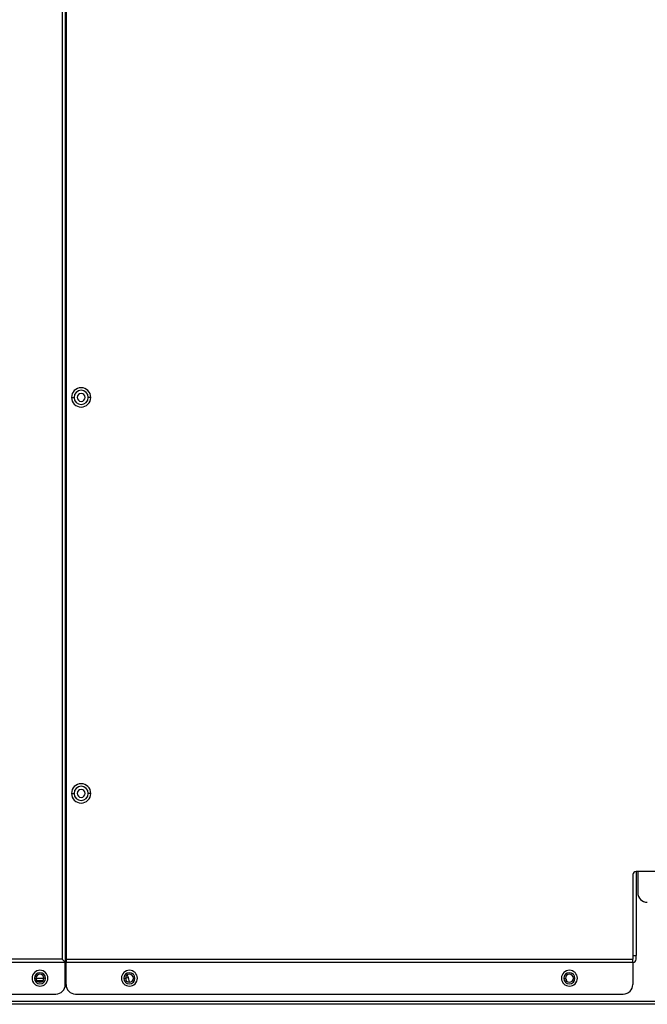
# Model space of a CAD drawing. Header units: millimetres. Extents: x 0 to 1118, y 0 to 864.
# Tile 104 of 256: x 961 to 1000, y 312 to 375. Entities that reach past the tile are written whole.
import ezdxf

# ---------------------------------------------------------------- set-up
doc = ezdxf.new("R2010")
doc.units = ezdxf.units.MM

msp = doc.modelspace()

# ---------------------------------------------------------------- linework, layer by layer
at = {"color": 7, "linetype": 'Continuous', "lineweight": 25}
for p, q in [((963.5526, 406.752), (963.5526, 315.2817)), ((963.7526, 406.752), (963.7526, 315.0817)), ((963.7971, 404.514), (963.7971, 315.2817)), ((964.1426, 350.752), (964.3026, 350.752)), ((965.3626, 350.752), (965.2026, 350.752)), ((964.1426, 325.752), (964.3026, 325.752)), ((965.3626, 325.752), (965.2026, 325.752)), ((1001.9555, 320.8217), (999.7555, 320.8217)), ((999.7555, 320.8217), (999.7555, 315.5217)), ((999.8673, 320.8217), (999.8676, 319.4803)), ((999.5555, 320.6217), (999.5555, 315.2817)), ((963.5526, 315.2817), (789.5526, 315.2817)), ((963.7526, 315.4817), (963.7971, 315.4817)), ((963.7971, 315.2817), (999.5555, 315.2817)), ((963.7971, 315.2817), (963.7971, 315.0817)), ((999.5555, 315.5217), (999.7555, 315.5217)), ((999.5555, 315.0817), (999.5555, 315.2817)), ((999.7555, 315.2817), (999.7555, 315.5217)), ((963.7526, 315.0817), (789.3526, 315.0817)), ((963.7526, 313.6817), (963.7526, 315.0817)), ((999.5555, 315.0817), (963.7971, 315.0817)), ((963.7971, 313.6817), (963.7971, 315.0817)), ((999.5555, 315.0817), (999.5555, 313.6817)), ((961.8026, 314.0817), (961.9026, 314.0817)), ((961.9426, 313.946), (962.3626, 313.946)), ((962.5026, 314.0817), (962.4026, 314.0817)), ((967.4471, 314.0817), (967.5471, 314.0817)), ((968.1471, 314.0817), (968.0471, 314.0817)), ((995.2055, 314.0817), (995.3055, 314.0817)), ((995.9055, 314.0817), (995.8055, 314.0817)), ((961.982, 313.8989), (962.3232, 313.8989)), ((789.9526, 313.0817), (963.1526, 313.0817)), ((964.3971, 313.0817), (998.9555, 313.0817)), ((826.4915, 312.636), (1003.2926, 312.636)), ((1003.2926, 312.436), (826.4915, 312.436))]:
    msp.add_line(p, q, dxfattribs=at)
at = {"color": 8, "linetype": 'Continuous', "lineweight": 25}
for p, q in [((962.4021, 314.0661), (961.9031, 314.0661)), ((967.7286, 314.1216), (967.5473, 314.0731)), ((967.8062, 313.8319), (967.7286, 314.1216))]:
    msp.add_line(p, q, dxfattribs=at)
at = {"color": 8, "linetype": 'Continuous', "lineweight": 25, "flags": 128}
msp.add_lwpolyline([(967.7286, 314.1216), (967.6933, 314.2201), (967.657, 314.2887)], dxfattribs=at)
at = {"color": 7, "linetype": 'Continuous', "lineweight": 25, "flags": 128}
msp.add_lwpolyline([(995.388, 313.8961), (995.3607, 313.9991), (995.3058, 314.093)], dxfattribs=at)
at = {"color": 7, "linetype": 'Continuous', "lineweight": 25}
for centre, radius, start, end in [((964.7526, 350.752), 0.61, 360, 180), ((964.7526, 350.752), 0.61, 180, 360), ((964.7526, 350.752), 0.45, 360, 180), ((964.7526, 350.752), 0.45, 180, 360), ((964.7526, 350.752), 0.25, 0, 180), ((964.7526, 350.752), 0.25, 180, 0), ((964.7526, 325.752), 0.61, 360, 180), ((964.7526, 325.752), 0.61, 180, 360), ((964.7526, 325.752), 0.45, 360, 180), ((964.7526, 325.752), 0.45, 180, 360), ((964.7526, 325.752), 0.25, 0, 180), ((964.7526, 325.752), 0.25, 180, 0), ((999.7555, 320.6217), 0.2, 90, 180), ((1000.4676, 319.4805), 0.6, 180.016649, 270.016649), ((999.5555, 315.2817), 0.2, 270, 0), ((962.1526, 314.0817), 0.5, 0, 180), ((967.7971, 314.0817), 0.5, 0, 180), ((995.5555, 314.0817), 0.5, 0, 180), ((962.1526, 314.0817), 0.5, 180, 0), ((962.1526, 314.0817), 0.35, 0, 180), ((962.1526, 314.0817), 0.35, 180, 0), ((962.1526, 314.0817), 0.25, 360, 180), ((962.1526, 314.0817), 0.25, 180, 360), ((967.7971, 314.0817), 0.5, 180, 0), ((967.7971, 314.0817), 0.35, 0, 180), ((967.7971, 314.0817), 0.35, 180, 0), ((967.7971, 314.0817), 0.25, 360, 180), ((967.7971, 314.0817), 0.25, 180, 360), ((995.5555, 314.0817), 0.5, 180, 0), ((995.5555, 314.0817), 0.35, 0, 180), ((995.5555, 314.0817), 0.35, 180, 0), ((995.5555, 314.0817), 0.25, 360, 180), ((995.5555, 314.0817), 0.25, 180, 360), ((963.1526, 313.6817), 0.6, 270, 0), ((964.3971, 313.6817), 0.6, 180, 270), ((998.9555, 313.6817), 0.6, 270, 0)]:
    msp.add_arc(centre, radius, start, end, dxfattribs=at)
msp.add_open_spline([(963.7526, 315.0817), (963.7517, 315.0826), (963.7497, 315.0844), (963.735, 315.0989), (963.712, 315.1222), (963.6771, 315.1575), (963.6229, 315.2104), (963.5788, 315.2551), (963.5526, 315.2817)], degree=3, knots=[0, 0, 0, 0, 0.1101058, 0.2288189, 0.3600298, 0.5066372, 0.7072368, 1, 1, 1, 1], dxfattribs=at)

doc.saveas('drawing.dxf')
